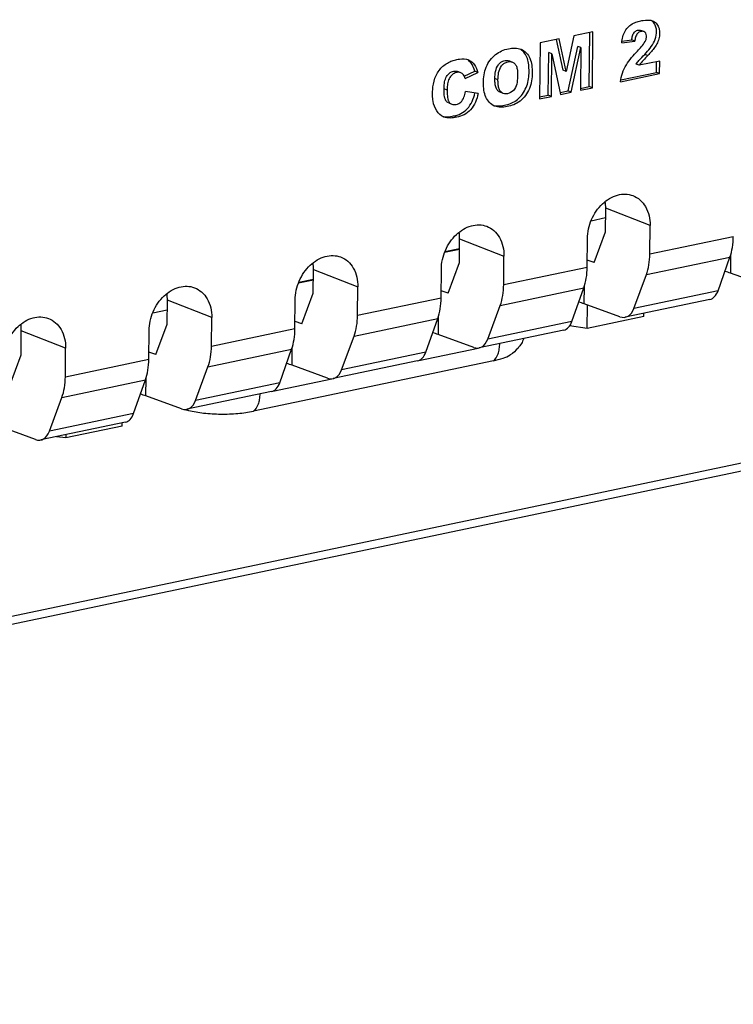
# Model space of a CAD drawing. Header units: millimetres. Extents: x -3986 to -2796, y 1863 to 2704.
# Tile 7 of 27: x -3393 to -3368, y 2190 to 2224. Entities that reach past the tile are written whole.
import ezdxf

# ---------------------------------------------------------------- set-up
doc = ezdxf.new("R2010")
doc.units = ezdxf.units.MM
doc.header["$LTSCALE"] = 65.395
doc.layers.add('CASE-RN07W-SHAPE', color=7, linetype='CONTINUOUS')
doc.layers.add('D_SUB_09P-SHAPE', color=7, linetype='CONTINUOUS')

msp = doc.modelspace()

# ---------------------------------------------------------------- linework, layer by layer
at = {"layer": 'CASE-RN07W-SHAPE', "color": 7, "linetype": 'Continuous'}
for p, q in [((-3373.907462, 2223.058541), (-3374.171027, 2221.827887)), ((-3373.246833, 2223.197301), (-3373.907462, 2223.058541)), ((-3373.371473, 2221.305509), (-3373.354641, 2223.174657)), ((-3373.264261, 2221.262071), (-3373.246833, 2223.197301)), ((-3371.481779, 2223.207719), (-3371.588992, 2223.251156)), ((-3375.07622, 2222.813051), (-3375.093648, 2220.877821)), ((-3374.415268, 2222.951879), (-3375.07622, 2222.813051)), ((-3374.27824, 2221.871324), (-3374.508633, 2222.931591)), ((-3374.171027, 2221.827887), (-3374.415268, 2222.951879)), ((-3374.100268, 2221.15243), (-3373.769972, 2222.694846)), ((-3373.993055, 2221.108993), (-3373.662759, 2222.651409)), ((-3373.662759, 2222.651409), (-3373.769972, 2222.694846)), ((-3373.662759, 2222.651409), (-3373.67605, 2221.175578)), ((-3372.246942, 2222.823433), (-3371.794643, 2222.875146)), ((-3372.238949, 2222.880042), (-3371.901856, 2222.918583)), ((-3371.794643, 2222.875146), (-3371.901856, 2222.918583)), ((-3374.789396, 2221.007684), (-3374.776106, 2222.483514)), ((-3374.668893, 2222.440077), (-3374.776106, 2222.483514)), ((-3374.682183, 2220.964247), (-3374.668893, 2222.440077)), ((-3374.668893, 2222.440077), (-3374.365502, 2221.030763)), ((-3371.345129, 2222.376654), (-3371.452342, 2222.420092)), ((-3376.137171, 2222.194615), (-3376.029958, 2222.151178)), ((-3371.638282, 2222.041041), (-3371.745495, 2222.084478)), ((-3370.932628, 2222.189259), (-3371.638282, 2222.041041)), ((-3371.043788, 2221.794423), (-3371.040436, 2222.166615)), ((-3370.936575, 2221.750986), (-3370.932628, 2222.189259)), ((-3377.959035, 2221.793798), (-3378.066248, 2221.837235)), ((-3377.821148, 2221.784701), (-3377.92836, 2221.828138)), ((-3377.701006, 2221.663382), (-3377.335373, 2221.836404)), ((-3377.673011, 2221.582458), (-3377.22816, 2221.792967)), ((-3377.22816, 2221.792967), (-3377.335373, 2221.836404)), ((-3374.171027, 2221.827887), (-3374.27824, 2221.871324)), ((-3372.292372, 2221.46621), (-3370.936575, 2221.750986)), ((-3372.282251, 2221.534292), (-3371.043788, 2221.794423)), ((-3370.936575, 2221.750986), (-3371.043788, 2221.794423)), ((-3376.532821, 2221.537347), (-3376.640033, 2221.580784)), ((-3373.675454, 2221.241659), (-3373.371473, 2221.305509)), ((-3373.264261, 2221.262071), (-3373.371473, 2221.305509)), ((-3378.29487, 2221.179691), (-3378.402083, 2221.223129)), ((-3377.219565, 2221.063707), (-3377.658424, 2221.129652)), ((-3376.354858, 2221.068127), (-3376.46207, 2221.111564)), ((-3375.093648, 2220.877821), (-3374.682183, 2220.964247)), ((-3375.093052, 2220.943903), (-3374.789396, 2221.007684)), ((-3374.682183, 2220.964247), (-3374.789396, 2221.007684)), ((-3374.378771, 2221.093933), (-3374.100268, 2221.15243)), ((-3374.365502, 2221.030763), (-3373.993055, 2221.108993)), ((-3373.993055, 2221.108993), (-3374.100268, 2221.15243)), ((-3373.67605, 2221.175578), (-3373.264261, 2221.262071)), ((-3378.240714, 2220.735945), (-3378.133502, 2220.692508)), ((-3377.962252, 2220.242178), (-3378.069464, 2220.285615)), ((-3455.763586, 2189.857878), (-3322.751106, 2217.796237)), ((-3456.0355, 2189.525125), (-3323.02302, 2217.463484)), ((-3372.809354, 2216.270645), (-3372.801906, 2217.097731)), ((-3371.265596, 2216.497033), (-3372.801906, 2217.097731)), ((-3373.201622, 2215.210134), (-3372.809354, 2216.270645)), ((-3371.274492, 2215.509192), (-3371.265596, 2216.497033)), ((-3377.869611, 2215.207772), (-3377.862163, 2216.034859)), ((-3377.862163, 2216.034859), (-3376.325854, 2215.434161)), ((-3373.443174, 2215.053675), (-3373.434278, 2216.041516)), ((-3371.274492, 2215.509192), (-3368.382916, 2216.116547)), ((-3377.865499, 2215.664396), (-3378.382545, 2215.555794)), ((-3378.26188, 2214.147261), (-3377.869611, 2215.207772)), ((-3376.33475, 2214.446319), (-3376.325854, 2215.434161)), ((-3373.201622, 2215.210134), (-3373.440981, 2215.297152)), ((-3371.394948, 2214.791433), (-3368.498147, 2215.399886)), ((-3368.910646, 2214.236534), (-3368.498147, 2215.399886)), ((-3368.479701, 2215.458), (-3368.485225, 2214.844527)), ((-3382.929869, 2214.1449), (-3382.922421, 2214.971987)), ((-3382.922421, 2214.971987), (-3381.386111, 2214.371288)), ((-3378.503431, 2213.990802), (-3378.494536, 2214.978644)), ((-3376.33475, 2214.446319), (-3373.443174, 2215.053675)), ((-3367.253121, 2214.396597), (-3368.485225, 2214.844527)), ((-3382.925757, 2214.601523), (-3383.442806, 2214.492921)), ((-3371.826756, 2213.624025), (-3371.394948, 2214.791433)), ((-3383.322137, 2213.084389), (-3382.929869, 2214.1449)), ((-3381.395007, 2213.383447), (-3381.386111, 2214.371288)), ((-3378.26188, 2214.147261), (-3378.501239, 2214.23428)), ((-3376.455205, 2213.728561), (-3373.558405, 2214.337014)), ((-3373.970904, 2213.173662), (-3373.558405, 2214.337014)), ((-3373.545483, 2213.781655), (-3373.539958, 2214.395128)), ((-3368.910646, 2214.236534), (-3371.826756, 2213.624025)), ((-3387.990126, 2213.082027), (-3387.982678, 2213.909114)), ((-3386.446369, 2213.308416), (-3387.982678, 2213.909114)), ((-3383.563689, 2212.92793), (-3383.554793, 2213.915772)), ((-3381.395007, 2213.383447), (-3378.503431, 2213.990802)), ((-3372.313378, 2213.333725), (-3373.545483, 2213.781655)), ((-3369.195999, 2213.93297), (-3372.125683, 2213.31761)), ((-3376.887013, 2212.561153), (-3376.455205, 2213.728561)), ((-3386.455264, 2212.320574), (-3386.446369, 2213.308416)), ((-3383.322137, 2213.084389), (-3383.561496, 2213.171407)), ((-3381.515463, 2212.665689), (-3378.618662, 2213.274142)), ((-3379.031161, 2212.11079), (-3378.618662, 2213.274142)), ((-3378.600216, 2213.332256), (-3378.60574, 2212.718783)), ((-3373.970904, 2213.173662), (-3376.887013, 2212.561153)), ((-3393.050384, 2212.019155), (-3393.042935, 2212.846242)), ((-3391.506626, 2212.245544), (-3393.042935, 2212.846242)), ((-3388.623946, 2211.865058), (-3388.61505, 2212.852899)), ((-3388.382395, 2212.021516), (-3387.990126, 2213.082027)), ((-3386.455264, 2212.320574), (-3383.563689, 2212.92793)), ((-3374.256257, 2212.870097), (-3377.185941, 2212.254737)), ((-3381.947271, 2211.498281), (-3381.515463, 2212.665689)), ((-3377.373636, 2212.270852), (-3378.60574, 2212.718783)), ((-3391.515522, 2211.257702), (-3391.506626, 2212.245544)), ((-3388.382395, 2212.021516), (-3388.621753, 2212.108535)), ((-3386.57572, 2211.602816), (-3383.67892, 2212.211269)), ((-3384.091419, 2211.047917), (-3383.67892, 2212.211269)), ((-3383.665998, 2211.65591), (-3383.660473, 2212.269383)), ((-3379.031161, 2212.11079), (-3381.947271, 2211.498281)), ((-3393.442652, 2210.958644), (-3393.050384, 2212.019155)), ((-3391.515522, 2211.257702), (-3388.623946, 2211.865058)), ((-3379.316514, 2211.807225), (-3382.246198, 2211.191865)), ((-3387.007528, 2210.435408), (-3386.57572, 2211.602816)), ((-3382.433893, 2211.20798), (-3383.665998, 2211.65591)), ((-3391.635977, 2210.539944), (-3388.739177, 2211.148397)), ((-3389.151676, 2209.985045), (-3388.739177, 2211.148397)), ((-3388.726255, 2210.593038), (-3388.720731, 2211.206511)), ((-3384.376772, 2210.744352), (-3387.306455, 2210.128993)), ((-3384.091419, 2211.047917), (-3387.007528, 2210.435408)), ((-3392.067785, 2209.372536), (-3391.635977, 2210.539944)), ((-3387.494151, 2210.145107), (-3388.726255, 2210.593038)), ((-3389.151676, 2209.985045), (-3392.067785, 2209.372536)), ((-3392.554408, 2209.082235), (-3393.786512, 2209.530166)), ((-3389.437029, 2209.68148), (-3392.366713, 2209.06612))]:
    msp.add_line(p, q, dxfattribs=at)
msp.add_arc((-3377.886191, 2221.447613), 0.353766, 101.8827542, 110.4934107, dxfattribs=at)
for centre, major_axis, ratio, start_param, end_param in [((-3369.429808, 2216.556219), (-0.356861, 1.764306), 0.557903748, -2.392423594, -1.933402), ((-3372.371856, 2215.938262), (-0.38375, 1.758655), 0.584648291, -2.401148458, -1.942126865), ((-3374.490065, 2215.493346), (-0.356861, 1.764306), 0.557903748, -2.392423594, -1.933402), ((-3369.50451, 2214.622584), (1.285913, 0.002342), 0.280914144, 0.655135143, 0.868710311), ((-3377.432113, 2214.875389), (-0.38375, 1.758655), 0.584648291, -2.401148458, -1.942126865), ((-3369.376477, 2214.814701), (-0.178431, 0.882153), 0.557903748, -3.137431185, -2.392423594), ((-3379.550323, 2214.430474), (-0.356861, 1.764306), 0.557903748, -2.392423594, -1.933402), ((-3374.564767, 2213.559712), (1.285913, 0.002342), 0.280914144, 0.655135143, 0.868710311), ((-3372.31521, 2214.19744), (-0.191875, 0.879327), 0.584648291, 2.787715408, 3.882036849), ((-3382.492371, 2213.812517), (-0.38375, 1.758655), 0.584648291, -2.401148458, -1.942126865), ((-3374.436734, 2213.751828), (-0.178431, 0.882153), 0.557903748, -3.137431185, -2.392423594), ((-3384.61058, 2213.367602), (-0.356861, 1.764306), 0.557903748, -2.392423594, -1.933402), ((-3379.625024, 2212.49684), (1.285913, 0.002342), 0.280914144, 0.655135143, 0.868710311), ((-3377.375467, 2213.134567), (-0.191875, 0.879327), 0.584648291, 2.787715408, 3.882036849), ((-3387.552628, 2212.749645), (-0.38375, 1.758655), 0.584648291, -2.401148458, -1.942126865), ((-3379.496991, 2212.688956), (-0.178431, 0.882153), 0.557903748, -3.137431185, -2.392423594), ((-3389.670837, 2212.304729), (-0.356861, 1.764306), 0.557903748, -2.392423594, -1.933402), ((-3384.685282, 2211.433967), (1.285913, 0.002342), 0.280914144, 0.655135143, 0.868710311), ((-3382.435725, 2212.071695), (-0.191875, 0.879327), 0.584648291, 2.787715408, 3.882036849), ((-3392.612886, 2211.686772), (-0.38375, 1.758655), 0.584648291, -2.401148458, -1.942126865), ((-3384.557249, 2211.626083), (-0.178431, 0.882153), 0.557903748, -3.137431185, -2.392423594), ((-3389.745539, 2210.371095), (1.285913, 0.002342), 0.280914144, 0.655135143, 0.868710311), ((-3387.495982, 2211.008823), (-0.191875, 0.879327), 0.584648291, 2.787715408, 3.882036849), ((-3389.617506, 2210.563211), (-0.178431, 0.882153), 0.557903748, -3.137431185, -2.392423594), ((-3392.55624, 2209.94595), (-0.191875, 0.879327), 0.584648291, 2.787715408, 3.882036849)]:
    msp.add_ellipse(centre, major_axis=major_axis, ratio=ratio, start_param=start_param, end_param=end_param, dxfattribs=at)
for points, knots in [([(-3372.246942, 2222.823433), (-3372.229807, 2222.962646), (-3372.184967, 2223.175273), (-3372.012774, 2223.393411), (-3371.850076, 2223.500908), (-3371.676705, 2223.560662), (-3371.455682, 2223.607251), (-3371.276286, 2223.619943), (-3371.174259, 2223.578572)], [0, 0, 0, 0, 0.280108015, 0.417016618, 0.544489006, 0.66428215, 0.780136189, 1, 1, 1, 1]), ([(-3371.452342, 2222.420092), (-3371.38689, 2222.4883), (-3371.258723, 2222.631889), (-3371.052647, 2222.940963), (-3371.011553, 2223.260995), (-3371.086576, 2223.426964)], [0, 0, 0, 0, 0.253045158, 0.512451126, 1, 1, 1, 1]), ([(-3371.174259, 2223.578572), (-3371.128643, 2223.560075), (-3371.041822, 2223.499609), (-3370.958339, 2223.358707), (-3370.927201, 2223.186279), (-3370.944809, 2223.002082), (-3371.005807, 2222.821718), (-3371.135091, 2222.606012), (-3371.259723, 2222.465658), (-3371.345129, 2222.376654)], [0, 0, 0, 0, 0.104329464, 0.21611899, 0.338532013, 0.469602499, 0.604463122, 0.738555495, 1, 1, 1, 1]), ([(-3371.086576, 2223.426964), (-3371.094743, 2223.445034), (-3371.130155, 2223.511713), (-3371.185039, 2223.568829), (-3371.2327, 2223.597623)], [0, 0, 0, 0, 0.262599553, 1, 1, 1, 1]), ([(-3371.901856, 2222.918583), (-3371.896012, 2222.966419), (-3371.881348, 2223.060436), (-3371.820644, 2223.189478), (-3371.70981, 2223.261822), (-3371.623394, 2223.26512), (-3371.588913, 2223.251124)], [0, 0, 0, 0, 0.275830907, 0.544350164, 0.787009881, 1, 1, 1, 1]), ([(-3371.481717, 2223.207694), (-3371.516199, 2223.221684), (-3371.602611, 2223.218379), (-3371.713438, 2223.146031), (-3371.774136, 2223.016993), (-3371.788799, 2222.92298), (-3371.794643, 2222.875146)], [0, 0, 0, 0, 0.212991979, 0.455653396, 0.724171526, 1, 1, 1, 1]), ([(-3371.698977, 2222.53574), (-3371.652411, 2222.586305), (-3371.560879, 2222.690052), (-3371.450886, 2222.827346), (-3371.394166, 2222.956795), (-3371.378866, 2223.060277), (-3371.408079, 2223.154221), (-3371.455736, 2223.197152), (-3371.481717, 2223.207694)], [0, 0, 0, 0, 0.255536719, 0.515550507, 0.648206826, 0.777282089, 0.895769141, 1, 1, 1, 1]), ([(-3377.035243, 2221.434476), (-3377.033582, 2221.618191), (-3376.993624, 2221.900935), (-3376.816894, 2222.227263), (-3376.569867, 2222.47556), (-3376.197169, 2222.643921), (-3375.867392, 2222.648916), (-3375.731269, 2222.59376)], [0, 0, 0, 0, 0.271730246, 0.409748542, 0.542486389, 0.782770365, 1, 1, 1, 1]), ([(-3375.457023, 2221.824653), (-3375.457249, 2221.902491), (-3375.462648, 2222.054638), (-3375.505547, 2222.273705), (-3375.599037, 2222.463672), (-3375.698784, 2222.559286), (-3375.753615, 2222.593826)], [0, 0, 0, 0, 0.271797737, 0.530625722, 0.773717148, 1, 1, 1, 1]), ([(-3375.731269, 2222.59376), (-3375.664965, 2222.566894), (-3375.537172, 2222.482228), (-3375.413971, 2222.280745), (-3375.356476, 2222.038745), (-3375.350064, 2221.868559), (-3375.34981, 2221.781216)], [0, 0, 0, 0, 0.225132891, 0.465691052, 0.72513804, 1, 1, 1, 1]), ([(-3372.292372, 2221.46621), (-3372.27067, 2221.67379), (-3372.118466, 2222.077611), (-3371.837977, 2222.385164), (-3371.698977, 2222.53574)], [0, 0, 0, 0, 0.504577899, 1, 1, 1, 1]), ([(-3371.345129, 2222.376654), (-3371.396649, 2222.323936), (-3371.501981, 2222.218757), (-3371.593824, 2222.101404), (-3371.638282, 2222.041041)], [0, 0, 0, 0, 0.495779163, 1, 1, 1, 1]), ([(-3378.412596, 2220.250128), (-3378.51223, 2220.290466), (-3378.689174, 2220.45888), (-3378.781174, 2220.743143), (-3378.80061, 2220.99315), (-3378.795967, 2221.259771), (-3378.736606, 2221.596756), (-3378.535144, 2221.951755), (-3378.268215, 2222.145356), (-3378.039997, 2222.224915), (-3377.823035, 2222.269406), (-3377.649938, 2222.265475), (-3377.550537, 2222.225196)], [0, 0, 0, 0, 0.109968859, 0.232554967, 0.298479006, 0.366142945, 0.505174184, 0.644194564, 0.77252301, 0.832411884, 0.890275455, 1, 1, 1, 1]), ([(-3377.462863, 2222.111903), (-3377.472823, 2222.125402), (-3377.513691, 2222.17624), (-3377.564457, 2222.219709), (-3377.606531, 2222.2438)], [0, 0, 0, 0, 0.257064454, 1, 1, 1, 1]), ([(-3377.550537, 2222.225196), (-3377.46907, 2222.192184), (-3377.322727, 2222.060694), (-3377.254801, 2221.885799), (-3377.22816, 2221.792967)], [0, 0, 0, 0, 0.476483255, 1, 1, 1, 1]), ([(-3377.335373, 2221.836404), (-3377.342598, 2221.861581), (-3377.373388, 2221.958124), (-3377.418181, 2222.051343), (-3377.462863, 2222.111903)], [0, 0, 0, 0, 0.258184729, 1, 1, 1, 1]), ([(-3376.640033, 2221.580784), (-3376.639277, 2221.664754), (-3376.630024, 2221.832264), (-3376.554029, 2222.033038), (-3376.438758, 2222.148307), (-3376.310782, 2222.211687), (-3376.19825, 2222.219282), (-3376.137397, 2222.194707)], [0, 0, 0, 0, 0.271397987, 0.540354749, 0.669635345, 0.787893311, 1, 1, 1, 1]), ([(-3376.532821, 2221.537347), (-3376.532064, 2221.621311), (-3376.522812, 2221.788811), (-3376.44683, 2221.989575), (-3376.331575, 2222.104848), (-3376.20361, 2222.16824), (-3376.091086, 2222.175848), (-3376.03023, 2222.151288)], [0, 0, 0, 0, 0.271394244, 0.54034882, 0.669630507, 0.787890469, 1, 1, 1, 1]), ([(-3376.03023, 2222.151288), (-3375.995687, 2222.137347), (-3375.930362, 2222.088385), (-3375.877729, 2221.974661), (-3375.855088, 2221.844506), (-3375.852222, 2221.753052), (-3375.852641, 2221.706581)], [0, 0, 0, 0, 0.220668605, 0.459259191, 0.72469463, 1, 1, 1, 1]), ([(-3378.402083, 2221.223129), (-3378.401507, 2221.287113), (-3378.395063, 2221.417062), (-3378.347612, 2221.607789), (-3378.237955, 2221.768596), (-3378.122649, 2221.825389), (-3378.066248, 2221.837235)], [0, 0, 0, 0, 0.253876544, 0.514756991, 0.771341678, 1, 1, 1, 1]), ([(-3378.010045, 2221.77899), (-3378.061644, 2221.759713), (-3378.160522, 2221.690979), (-3378.250085, 2221.534794), (-3378.288784, 2221.357894), (-3378.294341, 2221.238519), (-3378.29487, 2221.179691)], [0, 0, 0, 0, 0.234759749, 0.491765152, 0.749269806, 1, 1, 1, 1]), ([(-3377.673011, 2221.582458), (-3377.685096, 2221.626192), (-3377.711051, 2221.711195), (-3377.783152, 2221.769275), (-3377.821019, 2221.784649)], [0, 0, 0, 0, 0.526104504, 1, 1, 1, 1]), ([(-3375.34981, 2221.781216), (-3375.349546, 2221.69001), (-3375.358248, 2221.504032), (-3375.437609, 2221.234573), (-3375.569945, 2220.988586), (-3375.75721, 2220.793885), (-3375.979279, 2220.667773), (-3376.275413, 2220.585824), (-3376.516559, 2220.574542), (-3376.652409, 2220.629499)], [0, 0, 0, 0, 0.134819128, 0.27332202, 0.411670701, 0.543936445, 0.667251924, 0.783380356, 1, 1, 1, 1]), ([(-3376.619061, 2220.637676), (-3376.551442, 2220.629331), (-3376.411245, 2220.633399), (-3376.202197, 2220.674763), (-3375.992542, 2220.7562), (-3375.729572, 2220.94652), (-3375.549256, 2221.242904), (-3375.463886, 2221.571015), (-3375.456781, 2221.741115), (-3375.457023, 2221.824653)], [0, 0, 0, 0, 0.108343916, 0.220662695, 0.338013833, 0.463050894, 0.730978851, 0.867156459, 1, 1, 1, 1]), ([(-3375.852641, 2221.706581), (-3375.853398, 2221.622525), (-3375.862032, 2221.453438), (-3375.934853, 2221.204012), (-3376.131486, 2221.05602), (-3376.291561, 2221.042591), (-3376.354565, 2221.068009)], [0, 0, 0, 0, 0.265484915, 0.537687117, 0.785429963, 1, 1, 1, 1]), ([(-3376.652409, 2220.629499), (-3376.718177, 2220.656105), (-3376.841354, 2220.744837), (-3376.965476, 2220.941255), (-3377.027675, 2221.179621), (-3377.036024, 2221.34813), (-3377.035243, 2221.434476)], [0, 0, 0, 0, 0.225591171, 0.465824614, 0.725430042, 1, 1, 1, 1]), ([(-3376.461797, 2221.111453), (-3376.4979, 2221.126022), (-3376.565619, 2221.178725), (-3376.617579, 2221.299305), (-3376.638433, 2221.436198), (-3376.640472, 2221.532097), (-3376.640033, 2221.580784)], [0, 0, 0, 0, 0.220074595, 0.458742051, 0.724761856, 1, 1, 1, 1]), ([(-3376.354565, 2221.068009), (-3376.390671, 2221.082574), (-3376.458397, 2221.135274), (-3376.510364, 2221.255857), (-3376.53122, 2221.392754), (-3376.533259, 2221.488657), (-3376.532821, 2221.537347)], [0, 0, 0, 0, 0.220074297, 0.458740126, 0.724760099, 1, 1, 1, 1]), ([(-3378.240654, 2220.73592), (-3378.277573, 2220.750863), (-3378.337156, 2220.802012), (-3378.375059, 2220.904725), (-3378.400389, 2221.042971), (-3378.402733, 2221.150923), (-3378.402083, 2221.223129)], [0, 0, 0, 0, 0.221029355, 0.403998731, 0.599274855, 1, 1, 1, 1]), ([(-3378.29487, 2221.179691), (-3378.295306, 2221.131284), (-3378.294436, 2221.047122), (-3378.281505, 2220.928867), (-3378.259044, 2220.828794), (-3378.213898, 2220.74094), (-3378.161118, 2220.703692), (-3378.133478, 2220.692498)], [0, 0, 0, 0, 0.268207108, 0.465697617, 0.658068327, 0.834785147, 1, 1, 1, 1]), ([(-3378.133478, 2220.692498), (-3378.084711, 2220.672748), (-3377.965783, 2220.677178), (-3377.800607, 2220.759207), (-3377.702854, 2220.934477), (-3377.670563, 2221.063574), (-3377.658424, 2221.129652)], [0, 0, 0, 0, 0.215028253, 0.454942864, 0.72542867, 1, 1, 1, 1]), ([(-3378.069464, 2220.285615), (-3377.984308, 2220.303501), (-3377.809072, 2220.356932), (-3377.496196, 2220.591545), (-3377.375264, 2220.883595), (-3377.332316, 2221.080691)], [0, 0, 0, 0, 0.22756298, 0.472452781, 1, 1, 1, 1]), ([(-3377.219565, 2221.063707), (-3377.260209, 2220.861452), (-3377.378433, 2220.560256), (-3377.695673, 2220.315607), (-3377.875157, 2220.260471), (-3377.962252, 2220.242178)], [0, 0, 0, 0, 0.527253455, 0.772548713, 1, 1, 1, 1]), ([(-3377.962252, 2220.242178), (-3378.037966, 2220.226275), (-3378.18825, 2220.205306), (-3378.343788, 2220.22227), (-3378.412596, 2220.250128)], [0, 0, 0, 0, 0.510333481, 1, 1, 1, 1]), ([(-3373.434278, 2216.041516), (-3373.432268, 2216.264694), (-3373.331277, 2216.712141), (-3372.963163, 2217.259549), (-3372.50712, 2217.543907), (-3372.12513, 2217.593487), (-3371.945318, 2217.559019), (-3371.863173, 2217.528328)], [0, 0, 0, 0, 0.270581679, 0.539473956, 0.782660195, 0.893686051, 1, 1, 1, 1]), ([(-3371.863173, 2217.528328), (-3371.772915, 2217.494606), (-3371.59969, 2217.389915), (-3371.333653, 2217.056836), (-3371.263592, 2216.719563), (-3371.265596, 2216.497033)], [0, 0, 0, 0, 0.229572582, 0.46976338, 1, 1, 1, 1]), ([(-3378.494536, 2214.978644), (-3378.492526, 2215.201821), (-3378.391535, 2215.649268), (-3378.023421, 2216.196675), (-3377.567378, 2216.481035), (-3377.185388, 2216.530614), (-3377.005576, 2216.496147), (-3376.92343, 2216.465456)], [0, 0, 0, 0, 0.27058156, 0.539473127, 0.782659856, 0.893685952, 1, 1, 1, 1]), ([(-3376.92343, 2216.465456), (-3376.833172, 2216.431734), (-3376.659947, 2216.327042), (-3376.39391, 2215.993964), (-3376.32385, 2215.656691), (-3376.325854, 2215.434161)], [0, 0, 0, 0, 0.22957297, 0.469763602, 1, 1, 1, 1]), ([(-3383.554793, 2213.915772), (-3383.552783, 2214.138949), (-3383.451792, 2214.586395), (-3383.083679, 2215.133802), (-3382.627636, 2215.418162), (-3382.245646, 2215.467742), (-3382.065834, 2215.433275), (-3381.983688, 2215.402583)], [0, 0, 0, 0, 0.270581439, 0.53947293, 0.782659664, 0.893685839, 1, 1, 1, 1]), ([(-3381.983688, 2215.402583), (-3381.89343, 2215.368862), (-3381.720205, 2215.26417), (-3381.454167, 2214.931092), (-3381.384107, 2214.593819), (-3381.386111, 2214.371288)], [0, 0, 0, 0, 0.229573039, 0.469763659, 1, 1, 1, 1]), ([(-3388.61505, 2212.852899), (-3388.613041, 2213.076076), (-3388.51205, 2213.523523), (-3388.143936, 2214.07093), (-3387.687894, 2214.355289), (-3387.305905, 2214.40487), (-3387.126092, 2214.370402), (-3387.043946, 2214.339712)], [0, 0, 0, 0, 0.270581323, 0.539473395, 0.782659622, 0.893685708, 1, 1, 1, 1]), ([(-3387.043946, 2214.339712), (-3386.953689, 2214.30599), (-3386.780463, 2214.201298), (-3386.514425, 2213.86822), (-3386.444365, 2213.530946), (-3386.446369, 2213.308416)], [0, 0, 0, 0, 0.229572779, 0.469763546, 1, 1, 1, 1]), ([(-3393.675308, 2211.790027), (-3393.673298, 2212.013203), (-3393.572307, 2212.46065), (-3393.204194, 2213.008057), (-3392.748152, 2213.292417), (-3392.366163, 2213.341997), (-3392.18635, 2213.30753), (-3392.104204, 2213.276839)], [0, 0, 0, 0, 0.27058121, 0.539473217, 0.78265944, 0.893685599, 1, 1, 1, 1]), ([(-3392.104204, 2213.276839), (-3392.013946, 2213.243118), (-3391.840721, 2213.138426), (-3391.574683, 2212.805348), (-3391.504622, 2212.468074), (-3391.506626, 2212.245544)], [0, 0, 0, 0, 0.229572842, 0.469763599, 1, 1, 1, 1])]:
    msp.add_open_spline(points, degree=3, knots=knots, dxfattribs=at)
for points in [[(-3371.655112, 2222.202245), (-3371.592619, 2222.279291), (-3371.521678, 2222.349141), (-3371.452342, 2222.420092)], [(-3371.745495, 2222.084478), (-3371.716149, 2222.124322), (-3371.686285, 2222.163814), (-3371.655112, 2222.202245)], [(-3378.066248, 2221.837235), (-3378.021127, 2221.846713), (-3377.970952, 2221.84543), (-3377.928233, 2221.828086)], [(-3377.821019, 2221.784649), (-3377.863739, 2221.801993), (-3377.913914, 2221.803276), (-3377.959035, 2221.793798)], [(-3376.703227, 2220.654004), (-3376.675652, 2220.646498), (-3376.647424, 2220.641177), (-3376.619061, 2220.637676)], [(-3378.457936, 2220.273845), (-3378.400114, 2220.259951), (-3378.339621, 2220.256702), (-3378.280184, 2220.258617)], [(-3378.280184, 2220.258617), (-3378.209407, 2220.260899), (-3378.138766, 2220.271059), (-3378.069464, 2220.285615)], [(-3372.801906, 2217.097731), (-3372.801226, 2217.173185), (-3372.806326, 2217.248959), (-3372.817748, 2217.323547)], [(-3377.862163, 2216.034859), (-3377.861484, 2216.11031), (-3377.866583, 2216.186082), (-3377.878004, 2216.260666)], [(-3382.922421, 2214.971987), (-3382.921741, 2215.047436), (-3382.92684, 2215.123206), (-3382.938261, 2215.19779)], [(-3387.982678, 2213.909114), (-3387.981999, 2213.984564), (-3387.987097, 2214.060334), (-3387.998518, 2214.134917)], [(-3393.042935, 2212.846242), (-3393.042256, 2212.92169), (-3393.047354, 2212.997459), (-3393.058775, 2213.072041)]]:
    msp.add_open_spline(points, degree=3, dxfattribs=at)
at = {"layer": 'D_SUB_09P-SHAPE', "color": 7, "linetype": 'Continuous'}
for p, q in [((-3373.307563, 2216.659656), (-3372.8049, 2216.765237)), ((-3378.367818, 2215.596784), (-3377.865157, 2215.702364)), ((-3383.428069, 2214.533913), (-3382.925415, 2214.639492)), ((-3388.488318, 2213.471042), (-3387.985672, 2213.57662)), ((-3373.439225, 2212.930751), (-3373.431934, 2213.740374)), ((-3371.481792, 2213.341896), (-3371.480791, 2213.453065)), ((-3371.481792, 2213.341896), (-3373.439225, 2212.930751)), ((-3373.439225, 2212.930751), (-3374.053416, 2213.014187)), ((-3379.273804, 2211.819793), (-3377.222351, 2212.250687)), ((-3376.690858, 2211.807456), (-3385.004138, 2210.061309)), ((-3384.334062, 2210.756921), (-3382.282609, 2211.187815)), ((-3389.546911, 2209.547442), (-3391.504344, 2209.136296)), ((-3389.546911, 2209.547442), (-3389.54591, 2209.65861)), ((-3391.504344, 2209.136296), (-3391.825134, 2209.179875)), ((-3391.503343, 2209.247465), (-3391.504344, 2209.136296))]:
    msp.add_line(p, q, dxfattribs=at)
msp.add_arc((-3386.562619, 2212.945848), 2.936801, 254.0277257, 256.4317928, dxfattribs=at)
for points, knots in [([(-3375.641543, 2212.57817), (-3375.685487, 2212.458781), (-3375.81582, 2212.240925), (-3376.008312, 2212.079467), (-3376.109574, 2212.014579)], [0, 0, 0, 0, 0.514043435, 1, 1, 1, 1]), ([(-3376.690858, 2211.807456), (-3376.615429, 2211.867019), (-3376.532664, 2212.009483), (-3376.480593, 2212.221345), (-3376.470814, 2212.344507), (-3376.470236, 2212.408664)], [0, 0, 0, 0, 0.439317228, 0.706731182, 1, 1, 1, 1]), ([(-3376.690858, 2211.807456), (-3376.576999, 2211.831372), (-3376.376991, 2211.883519), (-3376.185359, 2211.965999), (-3376.109485, 2212.014645)], [0, 0, 0, 0, 0.563480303, 1, 1, 1, 1]), ([(-3384.783516, 2210.662516), (-3384.784094, 2210.59836), (-3384.793873, 2210.475198), (-3384.845944, 2210.263336), (-3384.928709, 2210.120871), (-3385.004138, 2210.061309)], [0, 0, 0, 0, 0.293268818, 0.560682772, 1, 1, 1, 1]), ([(-3387.2516, 2210.091009), (-3387.078849, 2210.049145), (-3386.707196, 2209.988828), (-3386.133609, 2209.954618), (-3385.556872, 2209.973854), (-3385.180485, 2210.024268), (-3385.004138, 2210.061309)], [0, 0, 0, 0, 0.235730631, 0.497819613, 0.761029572, 1, 1, 1, 1])]:
    msp.add_open_spline(points, degree=3, knots=knots, dxfattribs=at)

doc.saveas('drawing.dxf')
